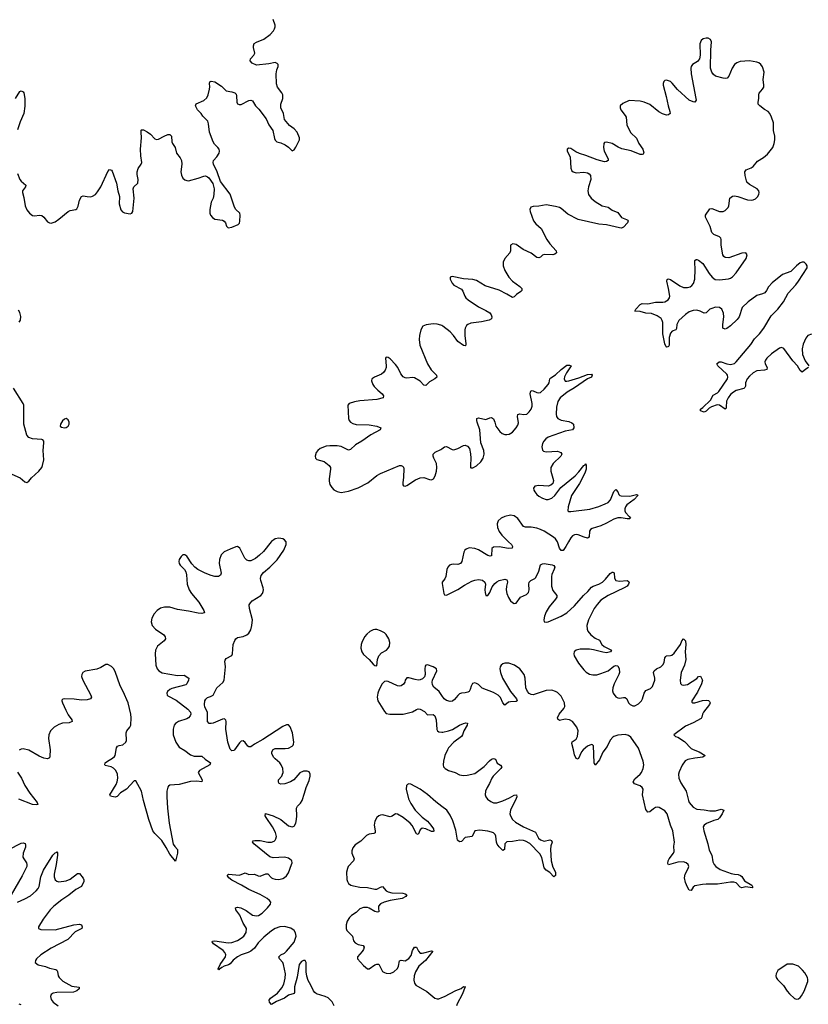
# Model space of a CAD drawing. Header units: inches. Extents: x 1843750 to 1959452, y 907112 to 1016326.
# Tile 113 of 137: x 1915515 to 1923895, y 965086 to 975547. Entities that reach past the tile are written whole.
import ezdxf

# ---------------------------------------------------------------- set-up
doc = ezdxf.new("R2010")
doc.units = ezdxf.units.IN
doc.header["$MEASUREMENT"] = 0
for name, color, linetype in [('B9916', 7, 'Continuous'), ('B9917', 7, 'Continuous'), ('B9926', 7, 'Continuous'), ('B9927', 7, 'Continuous')]:
    doc.layers.add(name, color=color, linetype=linetype)

msp = doc.modelspace()

# ---------------------------------------------------------------- linework, layer by layer
at = {"layer": 'B9916', "color": 6, "elevation": 500}
for points in [[(1918188, 970000), (1918104, 969896), (1918064, 969856), (1918019, 969821), (1917970, 969798), (1917950, 969797), (1917930, 969804), (1917906, 969826), (1917853, 969933), (1917830, 969949), (1917810, 969946), (1917750, 969923), (1917687, 969893), (1917657, 969863), (1917637, 969810), (1917636, 969770), (1917654, 969666), (1917650, 969646), (1917628, 969632), (1917590, 969632), (1917550, 969640), (1917486, 969666), (1917407, 969707), (1917376, 969730), (1917344, 969764), (1917290, 969847), (1917270, 969862), (1917250, 969861), (1917230, 969845), (1917210, 969810), (1917206, 969790), (1917209, 969770), (1917220, 969750), (1917266, 969706), (1917280, 969680), (1917287, 969650), (1917295, 969550), (1917314, 969490), (1917342, 969450), (1917420, 969360), (1917471, 969270), (1917478, 969250), (1917475, 969245), (1917450, 969237), (1917410, 969243), (1917310, 969264), (1917190, 969280), (1917110, 969306), (1917053, 969307), (1917010, 969295), (1916977, 969270), (1916944, 969236), (1916920, 969190), (1916913, 969150), (1916922, 969110), (1916959, 969070), (1917047, 969010), (1917061, 968990), (1917064, 968970), (1917051, 968949), (1916979, 968890), (1916958, 968850), (1916955, 968810), (1916963, 968690), (1916976, 968650), (1916992, 968630), (1917030, 968607), (1917190, 968579), (1917263, 968583), (1917311, 968550), (1917310, 968530), (1917290, 968491), (1917279, 968481), (1917130, 968441), (1917109, 968430), (1917086, 968410), (1917077, 968390), (1917082, 968370), (1917090, 968363), (1917177, 968317), (1917301, 968221), (1917329, 968190), (1917333, 968170), (1917327, 968150), (1917308, 968130), (1917290, 968120), (1917201, 968090), (1917171, 968070), (1917156, 968050), (1917146, 968010), (1917145, 967950), (1917173, 967870), (1917210, 967819), (1917270, 967784), (1917330, 967736), (1917370, 967721), (1917450, 967724), (1917487, 967690), (1917543, 967650), (1917537, 967630), (1917425, 967570), (1917410, 967550), (1917453, 967470), (1917451, 967449), (1917398, 967458), (1917330, 967452), (1917210, 967421), (1917110, 967413), (1917096, 967404), (1917088, 967392), (1917080, 967350), (1917078, 967290), (1917085, 967170), (1917103, 967010), (1917147, 966787), (1917162, 966762), (1917190, 966730), (1917190, 966690), (1917170, 966607), (1917110, 966680), (1917072, 966752), (1917025, 966825), (1916950, 966900), (1916930, 966928), (1916888, 967050), (1916830, 967250), (1916810, 967350), (1916750, 967460), (1916730, 967459), (1916648, 967372), (1916587, 967333), (1916550, 967295), (1916530, 967287), (1916494, 967294), (1916479, 967299), (1916471, 967310), (1916539, 967421), (1916551, 967449), (1916556, 967490), (1916555, 967530), (1916535, 967570), (1916510, 967595), (1916488, 967608), (1916424, 967624), (1916419, 967630), (1916424, 967650), (1916447, 967670), (1916500, 967700), (1916522, 967718), (1916530, 967730), (1916544, 967810), (1916553, 967827), (1916570, 967836), (1916610, 967844), (1916643, 967870), (1916651, 967890), (1916646, 967970), (1916653, 967990), (1916686, 968030), (1916696, 968050), (1916701, 968130), (1916696, 968170), (1916666, 968290), (1916615, 968410), (1916582, 968470), (1916530, 968622), (1916510, 968655), (1916490, 968675), (1916450, 968696), (1916430, 968696), (1916376, 968664), (1916334, 968646), (1916210, 968625), (1916185, 968610), (1916174, 968590), (1916173, 968570), (1916185, 968530), (1916270, 968370), (1916276, 968350), (1916266, 968330), (1916230, 968320), (1916170, 968318), (1916092, 968328), (1915990, 968331), (1915973, 968327), (1915964, 968316), (1915962, 968310), (1915969, 968290), (1916005, 968210), (1916030, 968161), (1916068, 968110), (1916071, 968090), (1916042, 968078), (1915968, 968072), (1915930, 968060), (1915881, 968030), (1915843, 967990), (1915826, 967950), (1915821, 967910), (1915838, 967790), (1915836, 967724), (1915830, 967704), (1915810, 967693), (1915770, 967700), (1915721, 967721), (1915610, 967786), (1915550, 967801), (1915530, 967797), (1915510, 967785)], [(1918858, 965070), (1918834, 965114), (1918794, 965154), (1918762, 965170), (1918670, 965198), (1918650, 965210), (1918636, 965230), (1918610, 965290), (1918580, 965340), (1918565, 965385), (1918558, 965430), (1918559, 965530), (1918550, 965553), (1918530, 965552), (1918510, 965542), (1918486, 965510), (1918464, 965376), (1918436, 965270), (1918435, 965210), (1918430, 965202), (1918370, 965184), (1918329, 965150), (1918243, 965117), (1918190, 965083), (1918170, 965108), (1918165, 965130), (1918179, 965150), (1918256, 965204), (1918299, 965261), (1918320, 965300), (1918335, 965365), (1918339, 965410), (1918319, 965510), (1918310, 965530), (1918274, 965570), (1918269, 965590), (1918290, 965610), (1918329, 965631), (1918350, 965649), (1918430, 965747), (1918451, 965810), (1918446, 965846), (1918433, 965870), (1918396, 965896), (1918330, 965913), (1918279, 965910), (1918230, 965892), (1918190, 965866), (1918110, 965800), (1918050, 965739), (1918010, 965684), (1917970, 965651), (1917943, 965637), (1917868, 965612), (1917830, 965592), (1917784, 965556), (1917750, 965517), (1917734, 965506), (1917688, 965492), (1917662, 965478), (1917650, 965467), (1917637, 965463), (1917630, 965451), (1917623, 965463), (1917644, 965510), (1917700, 965590), (1917705, 965610), (1917703, 965623), (1917696, 965636), (1917677, 965657), (1917574, 965730), (1917559, 965750), (1917563, 965757), (1917590, 965759), (1917730, 965740), (1917770, 965744), (1917830, 965765), (1917870, 965787), (1917896, 965810), (1917921, 965850), (1917924, 965890), (1917916, 965910), (1917888, 965948), (1917854, 966034), (1917813, 966090), (1917807, 966110), (1917830, 966117), (1917866, 966110), (1917921, 966081), (1917990, 966034), (1918030, 966025), (1918054, 966030), (1918090, 966053), (1918149, 966110), (1918181, 966150), (1918182, 966170), (1918169, 966190), (1918145, 966210), (1918070, 966252), (1917950, 966304), (1917872, 966352), (1917770, 966404), (1917738, 966430), (1917722, 966450), (1917723, 966457), (1917732, 966468), (1917850, 966457), (1917910, 966483), (1917950, 966464), (1918010, 966468), (1918050, 966450), (1918070, 966449), (1918130, 966472), (1918150, 966471), (1918190, 966431), (1918204, 966424), (1918230, 966416), (1918270, 966412), (1918310, 966421), (1918330, 966432), (1918350, 966450), (1918370, 966484), (1918404, 966570), (1918410, 966590), (1918407, 966610), (1918399, 966619), (1918370, 966638), (1918330, 966650), (1918210, 966643), (1918174, 966654), (1918003, 966790), (1917988, 966812), (1917996, 966824), (1918012, 966828), (1918070, 966825), (1918151, 966809), (1918190, 966808), (1918219, 966821), (1918230, 966830), (1918237, 966843), (1918242, 966870), (1918233, 966910), (1918202, 966970), (1918133, 967070), (1918123, 967090), (1918128, 967112), (1918210, 967088), (1918290, 967050), (1918370, 966983), (1918410, 966972), (1918430, 966978), (1918436, 966984), (1918450, 967009), (1918458, 967050), (1918461, 967090), (1918456, 967170), (1918466, 967190), (1918498, 967222), (1918515, 967250), (1918543, 967330), (1918558, 967390), (1918590, 967464), (1918601, 967510), (1918601, 967530), (1918590, 967555), (1918570, 967564), (1918530, 967563), (1918490, 967545), (1918429, 967471), (1918392, 967448), (1918331, 967429), (1918290, 967424), (1918273, 967433), (1918266, 967446), (1918266, 967470), (1918299, 967510), (1918309, 967530), (1918313, 967550), (1918310, 967590), (1918294, 967630), (1918279, 967650), (1918230, 967693), (1918213, 967713), (1918195, 967750), (1918193, 967770), (1918207, 967793), (1918230, 967802), (1918336, 967804), (1918370, 967808), (1918410, 967827), (1918420, 967840), (1918426, 967850), (1918428, 967872), (1918413, 967970), (1918390, 968033), (1918370, 968056), (1918350, 968056), (1918310, 968037), (1918100, 967900), (1918010, 967851), (1917970, 967823), (1917950, 967822), (1917938, 967830), (1917910, 967869), (1917890, 967884), (1917870, 967880), (1917850, 967863), (1917797, 967790), (1917790, 967783), (1917770, 967780), (1917750, 967798), (1917726, 967870), (1917704, 968010), (1917709, 968089), (1917706, 968106), (1917690, 968118), (1917670, 968115), (1917570, 968073), (1917550, 968068), (1917529, 968070), (1917512, 968092), (1917512, 968190), (1917483, 968243), (1917478, 968270), (1917483, 968310), (1917491, 968329), (1917510, 968344), (1917544, 968356), (1917569, 968371), (1917583, 968390), (1917610, 968450), (1917675, 968505), (1917689, 968530), (1917700, 968670), (1917695, 968730), (1917698, 968742), (1917710, 968760), (1917770, 968792), (1917776, 968810), (1917784, 968910), (1917800, 968950), (1917812, 968968), (1917830, 968982), (1917890, 968995), (1917929, 969011), (1917950, 969030), (1917970, 969064), (1917982, 969110), (1917987, 969170), (1917956, 969290), (1917955, 969330), (1917967, 969353), (1917986, 969374), (1918076, 969430), (1918094, 969450), (1918103, 969470), (1918106, 969490), (1918102, 969510), (1918077, 969590), (1918074, 969610), (1918080, 969640), (1918106, 969674), (1918173, 969730), (1918250, 969807), (1918321, 969910), (1918346, 969970), (1918348, 969990), (1918345, 970000)], [(1920000, 968368), (1919971, 968411), (1919916, 968456), (1919901, 968481), (1919897, 968510), (1919901, 968530), (1919948, 968630), (1919943, 968650), (1919909, 968670), (1919850, 968692), (1919831, 968689), (1919823, 968677), (1919819, 968650), (1919822, 968590), (1919815, 968565), (1919795, 968545), (1919770, 968534), (1919750, 968530), (1919716, 968536), (1919650, 968556), (1919630, 968556), (1919610, 968531), (1919606, 968510), (1919594, 968486), (1919570, 968470), (1919550, 968467), (1919529, 968469), (1919430, 968514), (1919410, 968519), (1919390, 968516), (1919368, 968492), (1919334, 968430), (1919320, 968390), (1919314, 968350), (1919321, 968310), (1919390, 968198), (1919410, 968177), (1919448, 968168), (1919590, 968170), (1919690, 968193), (1919730, 968218), (1919750, 968226), (1919770, 968223), (1919816, 968196), (1919850, 968161), (1919910, 968166), (1919928, 968150), (1919939, 968110), (1919946, 968006), (1919954, 967990), (1919970, 967980), (1920000, 967978)], [(1915491, 967551), (1915534, 967490), (1915570, 967411), (1915623, 967330), (1915701, 967230), (1915707, 967210), (1915690, 967204), (1915650, 967209), (1915504, 967264)], [(1920000, 967189), (1919936, 967236), (1919850, 967315), (1919769, 967370), (1919670, 967426), (1919650, 967428), (1919637, 967423), (1919624, 967410), (1919623, 967370), (1919647, 967270), (1919670, 967221), (1919719, 967150), (1919790, 967075), (1919850, 967030), (1919885, 966990), (1919912, 966950), (1919914, 966926), (1919910, 966921), (1919890, 966922), (1919830, 966950), (1919790, 966956), (1919770, 966939), (1919750, 966890), (1919730, 966898), (1919684, 966984), (1919664, 967010), (1919590, 967070), (1919530, 967105), (1919509, 967111), (1919474, 967086), (1919450, 967077), (1919370, 967098), (1919350, 967097), (1919330, 967088), (1919311, 967070), (1919290, 967030), (1919282, 966990), (1919294, 966930), (1919291, 966909), (1919278, 966902), (1919227, 966893), (1919200, 966880), (1919139, 966821), (1919081, 966779), (1919055, 966750), (1919043, 966717), (1919044, 966690), (1919068, 966630), (1919062, 966610), (1919007, 966550), (1918997, 966530), (1918988, 966490), (1918991, 966411), (1918997, 966390), (1919010, 966370), (1919032, 966352), (1919063, 966343), (1919130, 966330), (1919210, 966327), (1919290, 966309), (1919310, 966310), (1919350, 966331), (1919370, 966336), (1919410, 966293), (1919430, 966282), (1919470, 966272), (1919587, 966267), (1919610, 966261), (1919629, 966250), (1919617, 966230), (1919580, 966210), (1919450, 966189), (1919389, 966171), (1919348, 966152), (1919329, 966130), (1919326, 966110), (1919330, 966070), (1919316, 966064), (1919290, 966073), (1919230, 966107), (1919210, 966113), (1919170, 966114), (1919130, 966099), (1919090, 966062), (1919041, 966030), (1919019, 966010), (1918996, 965970), (1918985, 965930), (1918984, 965890), (1918991, 965870), (1919042, 965822), (1919050, 965810), (1919061, 965761), (1919078, 965738), (1919110, 965720), (1919166, 965710), (1919174, 965694), (1919167, 965670), (1919153, 965647), (1919104, 965590), (1919105, 965570), (1919170, 965498), (1919210, 965464), (1919230, 965462), (1919290, 965504), (1919310, 965513), (1919330, 965512), (1919370, 965436), (1919390, 965423), (1919410, 965417), (1919450, 965415), (1919490, 965430), (1919530, 965465), (1919542, 965490), (1919552, 965548), (1919570, 965555), (1919610, 965549), (1919650, 965571), (1919674, 965606), (1919690, 965656), (1919710, 965692), (1919730, 965694), (1919754, 965650), (1919771, 965631), (1919790, 965629), (1919810, 965633), (1919890, 965655), (1919905, 965650), (1919827, 965550), (1919756, 965490), (1919722, 965430), (1919707, 965390), (1919702, 965342), (1919709, 965310), (1919726, 965290), (1919841, 965221), (1919927, 965150), (1919950, 965143), (1919970, 965145), (1920000, 965157)], [(1915398, 966730), (1915530, 966797), (1915550, 966800), (1915573, 966793), (1915578, 966778), (1915576, 966756), (1915552, 966690), (1915548, 966650), (1915558, 966630), (1915587, 966590), (1915591, 966570), (1915589, 966550), (1915542, 966450), (1915425, 966250)], [(1915490, 966172), (1915570, 966205), (1915630, 966240), (1915690, 966290), (1915710, 966315), (1915721, 966339), (1915739, 966441), (1915766, 966510), (1915867, 966670), (1915890, 966694), (1915902, 966698), (1915910, 966707), (1915917, 966697), (1915917, 966670), (1915904, 966570), (1915881, 966470), (1915881, 966441), (1915891, 966410), (1915910, 966394), (1915930, 966388), (1916010, 966398), (1916050, 966415), (1916130, 966475), (1916150, 966477), (1916190, 966425), (1916198, 966410), (1916196, 966390), (1916170, 966338), (1916110, 966306), (1916036, 966244), (1915963, 966197), (1915878, 966130), (1915840, 966090), (1915763, 965990), (1915714, 965910), (1915715, 965890), (1915740, 965880), (1915890, 965877), (1916091, 965930), (1916150, 965936), (1916170, 965929), (1916177, 965910), (1916174, 965890), (1916105, 965855), (1916026, 965774), (1915850, 965684), (1915738, 965610), (1915694, 965570), (1915681, 965550), (1915678, 965530), (1915710, 965506), (1915788, 965488), (1915830, 965469), (1915897, 965457), (1915909, 965449), (1915916, 965436), (1915925, 965390), (1915935, 965370), (1915973, 965333), (1916070, 965280), (1916148, 965268), (1916145, 965250), (1916122, 965230), (1916085, 965215), (1915909, 965211), (1915870, 965204), (1915849, 965190), (1915841, 965170), (1915850, 965138), (1915871, 965110), (1915922, 965070)], [(1915530, 965082), (1915509, 965089)]]:
    msp.add_lwpolyline(points, dxfattribs=at)
msp.add_lwpolyline([(1919290, 969069), (1919270, 969066), (1919234, 969046), (1919202, 969018), (1919180, 968990), (1919149, 968930), (1919143, 968910), (1919140, 968870), (1919152, 968832), (1919170, 968804), (1919228, 968750), (1919270, 968700), (1919290, 968686), (1919310, 968683), (1919316, 968750), (1919333, 968790), (1919359, 968821), (1919411, 968850), (1919432, 968868), (1919444, 968890), (1919448, 968930), (1919438, 968970), (1919410, 969015), (1919390, 969032), (1919350, 969054), (1919310, 969067)], close=True, dxfattribs=at)
at = {"layer": 'B9917', "color": 6, "elevation": 500}
for points in [[(1915492, 973912), (1915517, 973850), (1915530, 973830), (1915579, 973790), (1915577, 973770), (1915546, 973730), (1915544, 973710), (1915559, 973659), (1915573, 973570), (1915590, 973525), (1915619, 973490), (1915650, 973468), (1915670, 973463), (1915730, 973469), (1915750, 973466), (1915770, 973450), (1915810, 973399), (1915830, 973388), (1915850, 973386), (1915890, 973400), (1915930, 973427), (1916030, 973510), (1916050, 973519), (1916110, 973529), (1916122, 973538), (1916135, 973565), (1916149, 973631), (1916170, 973668), (1916190, 973677), (1916230, 973667), (1916270, 973666), (1916290, 973671), (1916319, 973690), (1916343, 973717), (1916377, 973770), (1916450, 973935), (1916470, 973954), (1916490, 973947), (1916497, 973937), (1916543, 973810), (1916558, 973730), (1916577, 973670), (1916570, 973592), (1916590, 973525), (1916607, 973507), (1916630, 973494), (1916690, 973485), (1916708, 973492), (1916716, 973510), (1916731, 973650), (1916722, 973750), (1916729, 973771), (1916770, 973810), (1916772, 973848), (1916762, 973902), (1916763, 973930), (1916775, 973965), (1916805, 974010), (1916811, 974030), (1916801, 974101), (1916798, 974170), (1916808, 974290), (1916804, 974350), (1916807, 974373), (1916810, 974377), (1916830, 974375), (1916870, 974357), (1916906, 974330), (1916950, 974280), (1916970, 974274), (1916990, 974277), (1917050, 974311), (1917090, 974328), (1917110, 974328), (1917128, 974310), (1917131, 974250), (1917140, 974230), (1917168, 974190), (1917180, 974130), (1917219, 974079), (1917233, 974050), (1917239, 974010), (1917227, 973930), (1917234, 973894), (1917250, 973864), (1917270, 973846), (1917290, 973837), (1917310, 973835), (1917410, 973863), (1917470, 973885), (1917490, 973887), (1917510, 973878), (1917525, 973865), (1917566, 973806), (1917582, 973750), (1917579, 973690), (1917570, 973650), (1917551, 973609), (1917537, 973530), (1917535, 973490), (1917543, 973470), (1917565, 973445), (1917589, 973429), (1917670, 973418), (1917687, 973407), (1917700, 973390), (1917712, 973352), (1917730, 973335), (1917770, 973343), (1917837, 973370), (1917850, 973386), (1917854, 973406), (1917857, 973470), (1917853, 973490), (1917811, 973531), (1917796, 973556), (1917750, 973692), (1917648, 973828), (1917613, 973930), (1917574, 974010), (1917569, 974030), (1917573, 974050), (1917610, 974090), (1917634, 974130), (1917638, 974150), (1917633, 974170), (1917620, 974190), (1917584, 974224), (1917569, 974249), (1917533, 974353), (1917522, 974442), (1917513, 974470), (1917460, 974520), (1917442, 974550), (1917404, 974590), (1917384, 974630), (1917390, 974654), (1917470, 974687), (1917504, 974716), (1917519, 974750), (1917533, 974810), (1917535, 974835), (1917531, 974870), (1917535, 974885), (1917550, 974894), (1917590, 974885), (1917659, 974839), (1917710, 974791), (1917770, 974782), (1917800, 974770), (1917814, 974754), (1917819, 974739), (1917823, 974670), (1917830, 974654), (1917846, 974646), (1917870, 974647), (1917950, 974689), (1917970, 974692), (1917990, 974683), (1918021, 974630), (1918055, 974595), (1918134, 974494), (1918161, 974430), (1918205, 974370), (1918223, 974283), (1918230, 974268), (1918248, 974250), (1918290, 974238), (1918337, 974217), (1918372, 974192), (1918410, 974155), (1918430, 974164), (1918450, 974193), (1918488, 974270), (1918488, 974290), (1918462, 974350), (1918430, 974387), (1918383, 974423), (1918328, 974488), (1918318, 974550), (1918291, 974610), (1918289, 974650), (1918310, 974710), (1918312, 974732), (1918310, 974750), (1918299, 974770), (1918256, 974830), (1918245, 974865), (1918239, 974970), (1918246, 975014), (1918260, 975050), (1918261, 975070), (1918250, 975083), (1918230, 975091), (1918163, 975077), (1918030, 975064), (1917985, 975085), (1917964, 975110), (1917969, 975130), (1918003, 975170), (1918014, 975190), (1917999, 975250), (1917998, 975270), (1918007, 975293), (1918031, 975309), (1918110, 975340), (1918176, 975390), (1918213, 975430), (1918224, 975450), (1918228, 975472), (1918229, 975490), (1918209, 975550)], [(1915469, 974711), (1915517, 974783), (1915530, 974791), (1915550, 974780), (1915558, 974770), (1915569, 974710), (1915569, 974629), (1915557, 974550), (1915518, 974462), (1915490, 974377)], [(1915508, 972332), (1915524, 972356), (1915525, 972395), (1915517, 972437), (1915501, 972461)], [(1920000, 972297), (1919990, 972302), (1919950, 972312), (1919910, 972315), (1919835, 972305), (1919800, 972290), (1919778, 972250), (1919762, 972190), (1919760, 972150), (1919768, 972090), (1919848, 971890), (1919888, 971828), (1919945, 971770), (1919947, 971750), (1919925, 971730), (1919870, 971699), (1919830, 971662), (1919810, 971663), (1919770, 971705), (1919710, 971742), (1919690, 971747), (1919630, 971737), (1919610, 971740), (1919590, 971754), (1919565, 971785), (1919534, 971850), (1919510, 971883), (1919450, 971942), (1919430, 971957), (1919410, 971961), (1919402, 971950), (1919410, 971870), (1919408, 971850), (1919398, 971822), (1919380, 971800), (1919358, 971782), (1919285, 971750), (1919264, 971736), (1919258, 971730), (1919253, 971710), (1919268, 971670), (1919283, 971650), (1919321, 971610), (1919368, 971570), (1919381, 971550), (1919376, 971530), (1919310, 971513), (1919130, 971497), (1919072, 971488), (1919015, 971470), (1919002, 971450), (1919010, 971310), (1919016, 971290), (1919031, 971270), (1919055, 971255), (1919090, 971245), (1919230, 971241), (1919310, 971230), (1919352, 971210), (1919344, 971190), (1919245, 971135), (1919151, 971069), (1919084, 971030), (1919030, 970979), (1919010, 970974), (1918930, 971011), (1918890, 971019), (1918810, 971020), (1918770, 971016), (1918709, 970990), (1918684, 970970), (1918667, 970950), (1918656, 970910), (1918659, 970890), (1918673, 970873), (1918750, 970852), (1918805, 970810), (1918816, 970790), (1918817, 970770), (1918802, 970670), (1918803, 970643), (1918811, 970610), (1918830, 970577), (1918853, 970553), (1918890, 970533), (1918930, 970525), (1919010, 970538), (1919110, 970574), (1919213, 970627), (1919310, 970703), (1919350, 970727), (1919550, 970810), (1919570, 970811), (1919583, 970803), (1919592, 970792), (1919596, 970776), (1919595, 970685), (1919586, 970626), (1919586, 970606), (1919593, 970593), (1919610, 970590), (1919630, 970598), (1919722, 970658), (1919770, 970679), (1919810, 970682), (1919870, 970661), (1919890, 970657), (1919899, 970661), (1919912, 970668), (1919930, 970699), (1919944, 970750), (1919949, 970790), (1919945, 970830), (1919915, 970890), (1919908, 970910), (1919910, 970930), (1919929, 970951), (1919990, 970982), (1920000, 970989)], [(1915430, 970717), (1915521, 970681), (1915570, 970638), (1915590, 970628), (1915610, 970644), (1915639, 970681), (1915719, 970750), (1915749, 970790), (1915758, 970810), (1915771, 970870), (1915765, 970970), (1915772, 971052), (1915770, 971070), (1915762, 971082), (1915750, 971088), (1915650, 971093), (1915610, 971109), (1915592, 971132), (1915557, 971250), (1915557, 971450), (1915553, 971470), (1915450, 971633)], [(1918345, 970000), (1918344, 970004), (1918330, 970022), (1918310, 970031), (1918270, 970038), (1918230, 970030), (1918190, 970002), (1918188, 970000)]]:
    msp.add_lwpolyline(points, dxfattribs=at)
msp.add_lwpolyline([(1916010, 971308), (1915990, 971301), (1915970, 971284), (1915947, 971250), (1915944, 971230), (1915958, 971218), (1915990, 971210), (1916010, 971215), (1916030, 971227), (1916042, 971250), (1916042, 971270), (1916030, 971296)], close=True, dxfattribs=at)
at = {"layer": 'B9926', "color": 6, "elevation": 500}
for points in [[(1920710, 970000), (1920740, 969970), (1920753, 969950), (1920747, 969933), (1920710, 969928), (1920610, 969947), (1920550, 969943), (1920532, 969928), (1920530, 969850), (1920514, 969846), (1920490, 969855), (1920390, 969915), (1920350, 969930), (1920290, 969935), (1920258, 969922), (1920245, 969910), (1920234, 969890), (1920214, 969790), (1920200, 969770), (1920170, 969759), (1920130, 969762), (1920102, 969758), (1920081, 969750), (1920063, 969730), (1920055, 969705), (1920045, 969630), (1920033, 969607), (1920006, 969570), (1920004, 969556), (1920022, 969450), (1920030, 969436), (1920050, 969433), (1920170, 969493), (1920242, 969538), (1920320, 969580), (1920350, 969593), (1920390, 969599), (1920432, 969592), (1920458, 969570), (1920464, 969550), (1920457, 969490), (1920460, 969460), (1920470, 969428), (1920490, 969430), (1920510, 969460), (1920537, 969523), (1920564, 969556), (1920585, 969575), (1920610, 969588), (1920670, 969602), (1920690, 969597), (1920696, 969590), (1920698, 969570), (1920687, 969530), (1920684, 969490), (1920692, 969450), (1920708, 969408), (1920730, 969374), (1920750, 969354), (1920770, 969344), (1920790, 969349), (1920838, 969410), (1920900, 969440), (1920920, 969460), (1920930, 969490), (1920925, 969550), (1920928, 969572), (1920947, 969590), (1920990, 969610), (1920998, 969622), (1921030, 969686), (1921050, 969755), (1921070, 969766), (1921090, 969769), (1921174, 969754), (1921190, 969747), (1921200, 969730), (1921196, 969710), (1921169, 969651), (1921165, 969630), (1921166, 969530), (1921181, 969481), (1921223, 969430), (1921222, 969410), (1921210, 969390), (1921140, 969310), (1921110, 969256), (1921093, 969210), (1921085, 969170), (1921090, 969150), (1921110, 969146), (1921130, 969151), (1921270, 969211), (1921330, 969246), (1921410, 969320), (1921506, 969430), (1921551, 969470), (1921590, 969519), (1921610, 969530), (1921670, 969550), (1921708, 969572), (1921739, 969601), (1921790, 969662), (1921810, 969677), (1921817, 969677), (1921831, 969671), (1921834, 969614), (1921849, 969589), (1921890, 969580), (1921970, 969588), (1921982, 969582), (1921990, 969572), (1921986, 969550), (1921969, 969530), (1921937, 969510), (1921767, 969430), (1921690, 969379), (1921650, 969334), (1921621, 969290), (1921559, 969170), (1921542, 969110), (1921546, 969070), (1921553, 969050), (1921583, 969010), (1921630, 968977), (1921676, 968956), (1921702, 968910), (1921727, 968887), (1921803, 968850), (1921792, 968830), (1921750, 968821), (1921710, 968826), (1921612, 968852), (1921570, 968858), (1921470, 968859), (1921427, 968850), (1921408, 968830), (1921403, 968810), (1921408, 968790), (1921452, 968712), (1921510, 968639), (1921534, 968614), (1921570, 968592), (1921605, 968585), (1921648, 968588), (1921690, 968600), (1921767, 968630), (1921830, 968677), (1921850, 968686), (1921870, 968682), (1921884, 968650), (1921889, 968610), (1921883, 968590), (1921832, 968490), (1921818, 968450), (1921815, 968415), (1921821, 968390), (1921850, 968354), (1921870, 968343), (1921890, 968340), (1921930, 968346), (1921950, 968344), (1921966, 968330), (1921984, 968290), (1922001, 968270), (1922030, 968257), (1922050, 968258), (1922090, 968277), (1922123, 968310), (1922134, 968330), (1922152, 968390), (1922170, 968419), (1922220, 968440), (1922239, 968461), (1922264, 968530), (1922264, 968550), (1922249, 968610), (1922256, 968630), (1922281, 968650), (1922327, 968673), (1922348, 968692), (1922364, 968716), (1922372, 968768), (1922380, 968780), (1922390, 968789), (1922430, 968791), (1922444, 968796), (1922470, 968817), (1922536, 968910), (1922550, 968949), (1922570, 968968), (1922590, 968946), (1922592, 968910), (1922587, 968830), (1922592, 968750), (1922579, 968690), (1922545, 968610), (1922532, 968530), (1922536, 968496), (1922550, 968481), (1922570, 968475), (1922610, 968483), (1922711, 968549), (1922730, 968570), (1922750, 968572), (1922765, 968545), (1922770, 968530), (1922760, 968490), (1922717, 968403), (1922656, 968310), (1922657, 968297), (1922668, 968288), (1922690, 968288), (1922770, 968314), (1922810, 968317), (1922833, 968313), (1922844, 968304), (1922852, 968290), (1922846, 968270), (1922780, 968190), (1922771, 968170), (1922764, 968136), (1922756, 968124), (1922670, 968075), (1922590, 968041), (1922467, 967950), (1922485, 967930), (1922510, 967924), (1922579, 967879), (1922650, 967805), (1922670, 967793), (1922736, 967770), (1922800, 967730), (1922773, 967710), (1922690, 967702), (1922614, 967686), (1922588, 967672), (1922555, 967625), (1922524, 967556), (1922517, 967530), (1922521, 967490), (1922540, 967440), (1922598, 967350), (1922621, 967250), (1922630, 967230), (1922670, 967179), (1922710, 967158), (1922790, 967151), (1922850, 967140), (1922910, 967143), (1922970, 967159), (1922997, 967150), (1922979, 967110), (1922950, 967067), (1922933, 967050), (1922890, 967039), (1922812, 967008), (1922787, 966990), (1922779, 966970), (1922784, 966930), (1922828, 966790), (1922842, 966722), (1922871, 966670), (1922879, 966599), (1922894, 966570), (1922911, 966551), (1922958, 966518), (1923075, 966475), (1923110, 966467), (1923150, 966466), (1923176, 966456), (1923190, 966444), (1923217, 966397), (1923294, 966350), (1923306, 966330), (1923297, 966323), (1923230, 966333), (1923190, 966324), (1923170, 966331), (1923130, 966376), (1923105, 966385), (1923070, 966385), (1922930, 966363), (1922810, 966364), (1922770, 966360), (1922690, 966343), (1922671, 966329), (1922650, 966294), (1922630, 966297), (1922610, 966331), (1922590, 966380), (1922579, 966430), (1922586, 966470), (1922620, 966530), (1922624, 966550), (1922617, 966570), (1922596, 966590), (1922570, 966601), (1922510, 966595), (1922410, 966568), (1922402, 966582), (1922406, 966610), (1922415, 966630), (1922463, 966690), (1922470, 966709), (1922466, 966766), (1922472, 966810), (1922455, 966930), (1922430, 966990), (1922397, 967110), (1922370, 967140), (1922310, 967177), (1922290, 967182), (1922270, 967177), (1922250, 967164), (1922210, 967130), (1922190, 967126), (1922170, 967156), (1922134, 967310), (1922142, 967370), (1922130, 967391), (1922110, 967407), (1922049, 967429), (1922033, 967450), (1922050, 967481), (1922109, 967530), (1922123, 967550), (1922142, 967590), (1922146, 967630), (1922139, 967670), (1922090, 967806), (1922010, 967924), (1921983, 967943), (1921950, 967951), (1921870, 967944), (1921830, 967932), (1921817, 967923), (1921790, 967891), (1921756, 967824), (1921710, 967766), (1921678, 967682), (1921630, 967627), (1921618, 967650), (1921611, 967831), (1921602, 967842), (1921590, 967847), (1921550, 967827), (1921501, 967790), (1921486, 967770), (1921450, 967689), (1921430, 967696), (1921410, 967736), (1921401, 967790), (1921382, 967858), (1921386, 967874), (1921430, 967903), (1921444, 967930), (1921448, 967990), (1921435, 968030), (1921390, 968090), (1921357, 968110), (1921310, 968115), (1921250, 968102), (1921235, 968115), (1921231, 968130), (1921247, 968170), (1921299, 968230), (1921309, 968250), (1921303, 968290), (1921270, 968358), (1921230, 968398), (1921210, 968411), (1921170, 968422), (1921110, 968419), (1920970, 968375), (1920950, 968377), (1920930, 968387), (1920910, 968410), (1920894, 968450), (1920888, 968550), (1920877, 968590), (1920829, 968650), (1920772, 968690), (1920712, 968710), (1920671, 968709), (1920650, 968703), (1920631, 968690), (1920620, 968670), (1920618, 968650), (1920623, 968610), (1920644, 968550), (1920729, 968410), (1920795, 968330), (1920801, 968310), (1920790, 968302), (1920730, 968301), (1920710, 968295), (1920670, 968265), (1920650, 968289), (1920625, 968345), (1920599, 968370), (1920550, 968399), (1920430, 968443), (1920390, 968483), (1920370, 968496), (1920350, 968502), (1920327, 968493), (1920313, 968467), (1920302, 968430), (1920290, 968410), (1920278, 968402), (1920250, 968395), (1920210, 968393), (1920190, 968385), (1920170, 968367), (1920137, 968323), (1920113, 968307), (1920090, 968304), (1920050, 968314), (1920025, 968330), (1920000, 968368)], [(1921347, 970000), (1921319, 969950), (1921291, 969909), (1921270, 969907), (1921252, 969932), (1921230, 970000)], [(1920000, 967978), (1920010, 967978), (1920070, 967990), (1920114, 968006), (1920190, 968052), (1920230, 968071), (1920255, 968075), (1920272, 968072), (1920270, 968050), (1920234, 967990), (1920221, 967950), (1920210, 967930), (1920129, 967870), (1920073, 967810), (1920060, 967790), (1920033, 967730), (1920017, 967670), (1920014, 967630), (1920020, 967610), (1920037, 967590), (1920070, 967570), (1920142, 967550), (1920190, 967525), (1920230, 967517), (1920270, 967519), (1920350, 967539), (1920450, 967613), (1920507, 967673), (1920530, 967689), (1920550, 967697), (1920570, 967692), (1920589, 967649), (1920625, 967625), (1920637, 967610), (1920627, 967590), (1920545, 967510), (1920531, 967490), (1920509, 967431), (1920483, 967390), (1920466, 967350), (1920462, 967310), (1920469, 967289), (1920485, 967265), (1920520, 967240), (1920550, 967228), (1920585, 967225), (1920650, 967246), (1920721, 967279), (1920770, 967308), (1920793, 967310), (1920798, 967290), (1920791, 967271), (1920729, 967149), (1920724, 967110), (1920729, 967089), (1920752, 967050), (1920782, 967022), (1920870, 966973), (1920995, 966915), (1921029, 966850), (1921050, 966832), (1921090, 966820), (1921150, 966832), (1921166, 966826), (1921172, 966810), (1921159, 966770), (1921154, 966730), (1921164, 966610), (1921182, 966542), (1921207, 966490), (1921207, 966453), (1921190, 966439), (1921150, 966487), (1921110, 966510), (1921090, 966535), (1921064, 966644), (1921043, 966683), (1920936, 966796), (1920890, 966821), (1920870, 966827), (1920831, 966829), (1920750, 966816), (1920690, 966812), (1920669, 966790), (1920668, 966732), (1920650, 966721), (1920610, 966760), (1920590, 966787), (1920582, 966810), (1920574, 966874), (1920567, 966890), (1920550, 966906), (1920530, 966916), (1920490, 966926), (1920403, 966937), (1920351, 966929), (1920323, 966870), (1920250, 966857), (1920210, 966817), (1920190, 966812), (1920169, 966830), (1920150, 966935), (1920116, 967036), (1920090, 967094), (1920053, 967150), (1920000, 967189)], [(1920000, 965157), (1920030, 965168), (1920150, 965231), (1920205, 965255), (1920230, 965275), (1920249, 965271)], [(1920249, 965271), (1920217, 965190), (1920163, 965090), (1920157, 965070)]]:
    msp.add_lwpolyline(points, dxfattribs=at)
at = {"layer": 'B9926', "color": 6}
for points, elevation in [([(1923730, 965514), (1923670, 965513), (1923570, 965444), (1923553, 965410), (1923550, 965390), (1923553, 965370), (1923568, 965348), (1923630, 965285), (1923670, 965225), (1923697, 965197), (1923750, 965148), (1923770, 965139), (1923790, 965143), (1923810, 965158), (1923824, 965176), (1923850, 965226), (1923890, 965330), (1923892, 965350), (1923888, 965370), (1923860, 965420), (1923835, 965450), (1923791, 965491)], 600), ([(1920249, 965271), (1920249, 965271), (1920250, 965274)], 500)]:
    msp.add_lwpolyline(points, close=True, dxfattribs=dict(at, elevation=elevation))
at = {"layer": 'B9927', "color": 6, "elevation": 500}
for points in [[(1923896, 971850), (1923870, 971835), (1923830, 971802), (1923810, 971820), (1923779, 971870), (1923730, 971921), (1923634, 972054), (1923610, 972063), (1923590, 972058), (1923503, 971997), (1923454, 971950), (1923439, 971930), (1923432, 971910), (1923436, 971890), (1923458, 971850), (1923453, 971830), (1923430, 971823), (1923350, 971815), (1923310, 971794), (1923270, 971760), (1923245, 971730), (1923228, 971690), (1923227, 971653), (1923221, 971639), (1923210, 971630), (1923130, 971608), (1923099, 971590), (1923070, 971563), (1923044, 971530), (1923026, 971494), (1923023, 971430), (1923022, 971418), (1923013, 971410), (1922950, 971450), (1922926, 971454), (1922866, 971434), (1922842, 971418), (1922810, 971388), (1922790, 971377), (1922751, 971390), (1922751, 971410), (1922774, 971426), (1922857, 971503), (1922884, 971556), (1922930, 971581), (1922945, 971595), (1923037, 971730), (1923041, 971750), (1923037, 971770), (1923030, 971782), (1922935, 971870), (1922924, 971890), (1922926, 971894), (1922948, 971910), (1922970, 971912), (1923030, 971890), (1923070, 971884), (1923110, 971894), (1923130, 971910), (1923283, 972097), (1923324, 972156), (1923377, 972210), (1923423, 972270), (1923501, 972399), (1923570, 972470), (1923630, 972550), (1923680, 972640), (1923761, 972730), (1923791, 972770), (1923884, 972910), (1923884, 972930), (1923874, 972950), (1923850, 972969), (1923830, 972971), (1923810, 972963), (1923770, 972931), (1923710, 972872), (1923622, 972838), (1923510, 972750), (1923472, 972710), (1923452, 972668), (1923435, 972645), (1923410, 972633), (1923350, 972618), (1923256, 972550), (1923191, 972489), (1923159, 972390), (1923140, 972360), (1923070, 972293), (1923030, 972265), (1923010, 972258), (1922988, 972270), (1922986, 972310), (1922998, 972390), (1922994, 972430), (1922976, 972470), (1922950, 972490), (1922910, 972492), (1922870, 972480), (1922850, 972470), (1922810, 972432), (1922790, 972427), (1922745, 972450), (1922710, 972459), (1922670, 972457), (1922630, 972443), (1922590, 972415), (1922520, 972350), (1922497, 972310), (1922494, 972266), (1922488, 972252), (1922450, 972236), (1922430, 972215), (1922418, 972170), (1922417, 972090), (1922410, 972074), (1922402, 972070), (1922390, 972067), (1922385, 972070), (1922370, 972102), (1922349, 972210), (1922349, 972329), (1922343, 972350), (1922331, 972371), (1922290, 972401), (1922230, 972425), (1922170, 972430), (1922110, 972448), (1922053, 972450), (1922062, 972470), (1922110, 972521), (1922130, 972530), (1922189, 972529), (1922270, 972544), (1922350, 972545), (1922371, 972550), (1922405, 972570), (1922419, 972590), (1922422, 972610), (1922411, 972691), (1922392, 972768), (1922395, 972785), (1922407, 972793), (1922430, 972788), (1922530, 972720), (1922570, 972701), (1922610, 972701), (1922639, 972710), (1922658, 972722), (1922675, 972745), (1922690, 972790), (1922693, 972893), (1922689, 972971), (1922691, 972989), (1922702, 972998), (1922710, 973000), (1922730, 972992), (1922776, 972956), (1922840, 972850), (1922872, 972810), (1922907, 972787), (1922950, 972783), (1923046, 972794), (1923070, 972802), (1923090, 972815), (1923130, 972859), (1923234, 973010), (1923247, 973050), (1923230, 973070), (1923190, 973065), (1923050, 973018), (1923010, 973020), (1922996, 973030), (1922987, 973050), (1922968, 973150), (1922971, 973210), (1922965, 973225), (1922950, 973238), (1922890, 973264), (1922870, 973285), (1922852, 973350), (1922803, 973450), (1922804, 973470), (1922850, 973537), (1922870, 973540), (1922950, 973508), (1922990, 973510), (1923010, 973519), (1923042, 973550), (1923050, 973570), (1923063, 973650), (1923089, 973671), (1923110, 973674), (1923146, 973670), (1923250, 973633), (1923290, 973630), (1923310, 973633), (1923335, 973645), (1923355, 973665), (1923368, 973690), (1923372, 973710), (1923368, 973730), (1923353, 973750), (1923270, 973795), (1923242, 973822), (1923223, 973890), (1923221, 973930), (1923235, 973950), (1923288, 973972), (1923310, 973986), (1923355, 974045), (1923419, 974081), (1923461, 974119), (1923518, 974190), (1923534, 974230), (1923540, 974270), (1923539, 974310), (1923526, 974370), (1923525, 974450), (1923505, 974510), (1923486, 974550), (1923470, 974570), (1923430, 974592), (1923380, 974630), (1923363, 974650), (1923361, 974670), (1923371, 974709), (1923370, 974750), (1923374, 974766), (1923410, 974810), (1923421, 974830), (1923423, 974850), (1923417, 974910), (1923427, 974990), (1923410, 975046), (1923390, 975072), (1923370, 975087), (1923350, 975095), (1923270, 975110), (1923170, 975103), (1923134, 975090), (1923110, 975070), (1923087, 975033), (1923052, 974948), (1923033, 974927), (1923010, 974922), (1922990, 974924), (1922910, 974947), (1922886, 974966), (1922869, 974989), (1922855, 975030), (1922858, 975222), (1922867, 975310), (1922855, 975335), (1922830, 975349), (1922810, 975350), (1922778, 975342), (1922755, 975325), (1922741, 975290), (1922746, 975170), (1922738, 975130), (1922717, 975103), (1922665, 975070), (1922652, 975050), (1922647, 975030), (1922650, 974970), (1922701, 974710), (1922703, 974690), (1922690, 974672), (1922670, 974673), (1922630, 974693), (1922504, 974804), (1922450, 974874), (1922430, 974890), (1922390, 974904), (1922370, 974901), (1922359, 974890), (1922352, 974870), (1922352, 974850), (1922384, 974730), (1922405, 974630), (1922425, 974570), (1922426, 974550), (1922410, 974536), (1922390, 974534), (1922347, 974547), (1922308, 974568), (1922210, 974645), (1922150, 974672), (1922110, 974682), (1921990, 974689), (1921923, 974657), (1921896, 974630), (1921895, 974610), (1921902, 974590), (1921949, 974529), (1921959, 974510), (1921968, 974430), (1921983, 974390), (1922010, 974343), (1922068, 974288), (1922096, 974230), (1922138, 974170), (1922148, 974132), (1922141, 974119), (1922130, 974114), (1922110, 974115), (1922014, 974154), (1921915, 974175), (1921874, 974194), (1921810, 974232), (1921750, 974247), (1921730, 974241), (1921721, 974230), (1921719, 974190), (1921726, 974150), (1921768, 974070), (1921769, 974051), (1921750, 974039), (1921730, 974037), (1921650, 974057), (1921530, 974104), (1921464, 974124), (1921423, 974143), (1921370, 974177), (1921350, 974182), (1921331, 974170), (1921334, 974150), (1921363, 974090), (1921370, 973970), (1921382, 973942), (1921396, 973930), (1921430, 973921), (1921510, 973925), (1921550, 973918), (1921568, 973908), (1921582, 973890), (1921585, 973850), (1921558, 973770), (1921551, 973730), (1921560, 973690), (1921587, 973650), (1921630, 973614), (1921706, 973570), (1921770, 973555), (1921810, 973523), (1921870, 973497), (1921910, 973445), (1921964, 973424), (1921976, 973416), (1921980, 973410), (1921973, 973390), (1921930, 973343), (1921910, 973333), (1921890, 973336), (1921750, 973368), (1921670, 973374), (1921450, 973425), (1921341, 973481), (1921270, 973539), (1921250, 973550), (1921210, 973563), (1921110, 973579), (1921030, 973564), (1920970, 973562), (1920946, 973554), (1920936, 973530), (1920938, 973510), (1920976, 973410), (1920999, 973379), (1921057, 973330), (1921118, 973210), (1921150, 973165), (1921217, 973090), (1921220, 973070), (1921203, 973057), (1921182, 973050), (1921089, 973051), (1921070, 973044), (1921050, 973025), (1921030, 973015), (1921010, 973021), (1920950, 973067), (1920866, 973106), (1920790, 973160), (1920755, 973165), (1920729, 973151), (1920731, 973090), (1920722, 973070), (1920669, 973010), (1920653, 972970), (1920652, 972930), (1920670, 972883), (1920713, 972810), (1920750, 972770), (1920831, 972711), (1920850, 972690), (1920851, 972670), (1920841, 972659), (1920794, 972626), (1920770, 972602), (1920750, 972594), (1920692, 972632), (1920610, 972674), (1920460, 972720), (1920370, 972777), (1920330, 972787), (1920232, 972792), (1920110, 972819), (1920090, 972812), (1920090, 972790), (1920110, 972746), (1920130, 972725), (1920210, 972684), (1920224, 972664), (1920244, 972610), (1920256, 972590), (1920279, 972570), (1920390, 972497), (1920470, 972458), (1920510, 972432), (1920526, 972410), (1920532, 972390), (1920529, 972370), (1920505, 972355), (1920423, 972337), (1920310, 972324), (1920277, 972310), (1920263, 972297), (1920249, 972271), (1920246, 972250), (1920246, 972190), (1920257, 972103), (1920256, 972090), (1920250, 972081), (1920230, 972084), (1920170, 972127), (1920126, 972190), (1920090, 972230), (1920013, 972290), (1920000, 972297)], [(1923930, 972204), (1923892, 972190), (1923870, 972163), (1923842, 972098), (1923830, 972050), (1923834, 971990), (1923862, 971922), (1923900, 971870)], [(1920000, 970989), (1920030, 971010), (1920050, 971012), (1920110, 970980), (1920130, 970977), (1920170, 970990), (1920230, 971023), (1920250, 971025), (1920275, 971015), (1920294, 970990), (1920306, 970934), (1920310, 970890), (1920304, 970810), (1920307, 970790), (1920310, 970786), (1920330, 970784), (1920370, 970808), (1920416, 970850), (1920440, 970890), (1920452, 970930), (1920446, 970970), (1920414, 971050), (1920404, 971190), (1920375, 971270), (1920371, 971290), (1920373, 971310), (1920390, 971317), (1920470, 971300), (1920510, 971317), (1920530, 971321), (1920550, 971305), (1920565, 971270), (1920575, 971230), (1920616, 971170), (1920641, 971150), (1920670, 971139), (1920690, 971138), (1920716, 971144), (1920750, 971165), (1920791, 971210), (1920810, 971238), (1920815, 971265), (1920804, 971330), (1920808, 971352), (1920830, 971358), (1920870, 971351), (1920903, 971357), (1920930, 971380), (1920949, 971410), (1920959, 971441), (1920962, 971470), (1920941, 971570), (1920942, 971590), (1920950, 971607), (1920970, 971605), (1921010, 971586), (1921030, 971582), (1921050, 971586), (1921090, 971622), (1921130, 971670), (1921141, 971690), (1921150, 971730), (1921158, 971742), (1921210, 971774), (1921270, 971831), (1921330, 971876), (1921358, 971878), (1921374, 971870), (1921324, 971796), (1921306, 971754), (1921301, 971730), (1921310, 971708), (1921330, 971706), (1921350, 971710), (1921458, 971742), (1921550, 971778), (1921590, 971781), (1921597, 971770), (1921590, 971750), (1921548, 971732), (1921410, 971636), (1921331, 971590), (1921260, 971530), (1921235, 971490), (1921219, 971430), (1921216, 971356), (1921220, 971330), (1921235, 971310), (1921270, 971291), (1921350, 971278), (1921384, 971264), (1921400, 971250), (1921403, 971210), (1921390, 971190), (1921310, 971175), (1921130, 971111), (1921105, 971095), (1921083, 971070), (1921070, 971044), (1921063, 971010), (1921070, 970973), (1921082, 970962), (1921110, 970955), (1921230, 970963), (1921267, 970950), (1921276, 970930), (1921267, 970910), (1921184, 970830), (1921160, 970790), (1921158, 970750), (1921189, 970650), (1921180, 970620), (1921159, 970601), (1921130, 970592), (1921030, 970598), (1920990, 970591), (1920975, 970570), (1920978, 970550), (1920988, 970530), (1921010, 970503), (1921030, 970486), (1921070, 970462), (1921110, 970450), (1921130, 970450), (1921170, 970462), (1921201, 970490), (1921264, 970576), (1921418, 970702), (1921458, 970742), (1921510, 970809), (1921524, 970816), (1921530, 970828), (1921534, 970814), (1921533, 970773), (1921521, 970730), (1921462, 970618), (1921380, 970490), (1921343, 970370), (1921339, 970330), (1921350, 970322), (1921370, 970321), (1921573, 970347), (1921670, 970374), (1921738, 970402), (1921770, 970419), (1921794, 970446), (1921830, 970534), (1921850, 970557), (1921870, 970532), (1921883, 970503), (1921892, 970492), (1921907, 970487), (1921997, 970483), (1922070, 970503), (1922079, 970499), (1922082, 970490), (1922045, 970450), (1921968, 970392), (1921952, 970370), (1921945, 970350), (1921944, 970330), (1921953, 970310), (1921993, 970270), (1922006, 970250), (1921996, 970244), (1921970, 970242), (1921907, 970253), (1921870, 970255), (1921830, 970241), (1921750, 970197), (1921690, 970170), (1921599, 970141), (1921580, 970130), (1921570, 970114), (1921565, 970050), (1921550, 970038), (1921512, 970048), (1921450, 970074), (1921430, 970077), (1921410, 970073), (1921390, 970062), (1921370, 970043), (1921347, 970000)], [(1921230, 970000), (1921230, 970001), (1921210, 970030), (1921188, 970050), (1921090, 970111), (1921050, 970132), (1921010, 970144), (1920950, 970154), (1920890, 970154), (1920870, 970162), (1920810, 970246), (1920770, 970276), (1920730, 970283), (1920670, 970269), (1920630, 970250), (1920599, 970221), (1920587, 970190), (1920592, 970150), (1920609, 970110), (1920639, 970070), (1920710, 970000)]]:
    msp.add_lwpolyline(points, dxfattribs=at)

doc.saveas('drawing.dxf')
